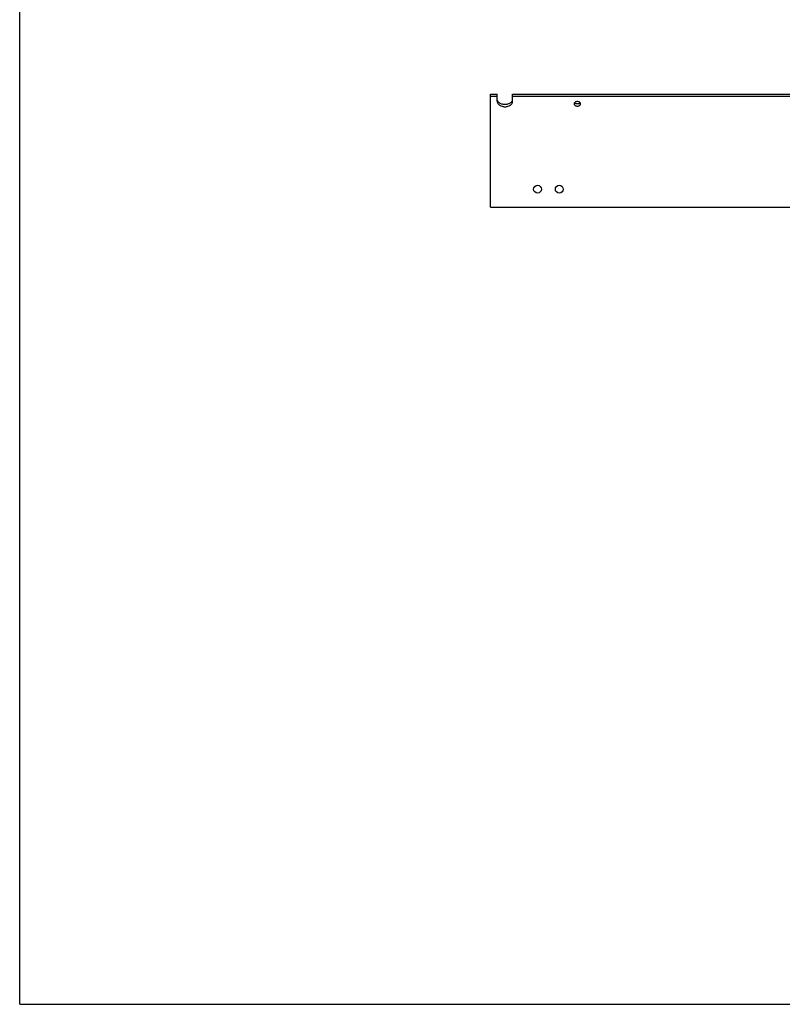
# Model space of a CAD drawing. Header units: inches. Extents: x 0 to 88, y 0 to 68.
# Tile 1 of 5: x 0 to 26.3, y 0 to 34. Entities that reach past the tile are written whole.
import ezdxf

# ---------------------------------------------------------------- set-up
doc = ezdxf.new("R2010")
doc.units = ezdxf.units.IN
doc.header["$LTSCALE"] = 4.84
doc.header["$MEASUREMENT"] = 0
doc.layers.get('0').update_dxf_attribs({"linetype": 'CONTINUOUS'})
doc.layers.add('PRT0034_BL0', color=7, linetype='CONTINUOUS')

# ---------------------------------------------------------------- blocks, each defined once
blk = doc.blocks.new('PRT0034_BL0', base_point=(35.255, 38.752))
at = {"layer": 'PRT0034_BL0', "color": 7, "linetype": 'CONTINUOUS'}
for p, q in [((16.25, 27.522), (16.25, 31.434)), ((16.25, 31.434), (16.485, 31.434)), ((16.25, 31.36), (16.485, 31.36)), ((16.485, 31.182), (16.485, 31.434)), ((17.015, 31.182), (17.015, 31.434)), ((17.015, 31.434), (39.485, 31.434)), ((17.015, 31.36), (39.485, 31.36)), ((16.25, 27.522), (26.875, 27.522))]:
    blk.add_line(p, q, dxfattribs=at)
for centre in [(17.875, 28.147), (18.625, 28.147)]:
    blk.add_circle(centre, 0.135, dxfattribs=at)
for points, knots in [([(16.485, 31.182), (16.485, 31.169), (16.489, 31.144), (16.504, 31.109), (16.53, 31.076), (16.575, 31.037), (16.634, 31.01), (16.699, 30.997), (16.75, 30.993), (16.802, 30.997), (16.866, 31.01), (16.925, 31.037), (16.971, 31.076), (16.996, 31.109), (17.012, 31.144), (17.015, 31.169), (17.015, 31.182)], [0, 0, 0, 0, 0.051652, 0.105275, 0.162142, 0.223058, 0.35621, 0.42741, 0.499988, 0.572566, 0.643766, 0.776926, 0.837847, 0.89472, 0.948347, 1, 1, 1, 1]), ([(16.537, 31.144), (16.525, 31.156), (16.505, 31.181), (16.492, 31.211), (16.489, 31.226)], [0, 0, 0, 0, 0.517861, 1, 1, 1, 1]), ([(16.964, 31.145), (16.938, 31.12), (16.887, 31.091), (16.812, 31.072), (16.751, 31.067), (16.69, 31.072), (16.615, 31.09), (16.564, 31.119), (16.537, 31.144)], [0, 0, 0, 0, 0.236446, 0.366293, 0.499753, 0.633249, 0.7632, 1, 1, 1, 1]), ([(17.012, 31.226), (17.008, 31.211), (16.996, 31.181), (16.976, 31.156), (16.964, 31.145)], [0, 0, 0, 0, 0.482359, 1, 1, 1, 1]), ([(19.36, 31.095), (19.36, 31.1), (19.359, 31.11), (19.352, 31.125), (19.342, 31.139), (19.323, 31.155), (19.292, 31.169), (19.25, 31.174), (19.209, 31.169), (19.178, 31.155), (19.159, 31.139), (19.148, 31.125), (19.142, 31.11), (19.14, 31.1), (19.14, 31.095)], [0, 0, 0, 0, 0.05163, 0.105331, 0.162272, 0.223209, 0.356456, 0.499981, 0.643507, 0.776765, 0.837711, 0.894663, 0.948369, 1, 1, 1, 1]), ([(19.14, 31.095), (19.14, 31.09), (19.142, 31.079), (19.148, 31.064), (19.159, 31.051), (19.178, 31.035), (19.209, 31.021), (19.25, 31.015), (19.292, 31.021), (19.323, 31.035), (19.342, 31.051), (19.352, 31.064), (19.359, 31.079), (19.36, 31.09), (19.36, 31.095)], [0, 0, 0, 0, 0.05163, 0.105331, 0.162272, 0.223209, 0.356456, 0.499981, 0.643507, 0.776765, 0.837711, 0.894663, 0.948369, 1, 1, 1, 1]), ([(19.19, 31.104), (19.186, 31.106), (19.173, 31.113), (19.16, 31.123), (19.154, 31.132)], [0, 0, 0, 0, 0.266293, 1, 1, 1, 1]), ([(19.312, 31.104), (19.302, 31.1), (19.282, 31.093), (19.251, 31.09), (19.219, 31.093), (19.199, 31.099), (19.19, 31.104)], [0, 0, 0, 0, 0.244511, 0.499739, 0.755101, 1, 1, 1, 1]), ([(19.347, 31.132), (19.345, 31.129), (19.335, 31.118), (19.322, 31.109), (19.312, 31.104)], [0, 0, 0, 0, 0.235577, 1, 1, 1, 1])]:
    blk.add_open_spline(points, degree=3, knots=knots, dxfattribs=at)

msp = doc.modelspace()

# ---------------------------------------------------------------- linework, layer by layer
at = {"color": 7, "linetype": 'CONTINUOUS'}
for q in [(0, 68), (88, 0)]:
    msp.add_line((0, 0), q, dxfattribs=at)

# ---------------------------------------------------------------- block references
at = {"layer": 'PRT0034_BL0'}
msp.add_blockref('PRT0034_BL0', (35.255, 38.752), dxfattribs=at)

doc.saveas('drawing.dxf')
